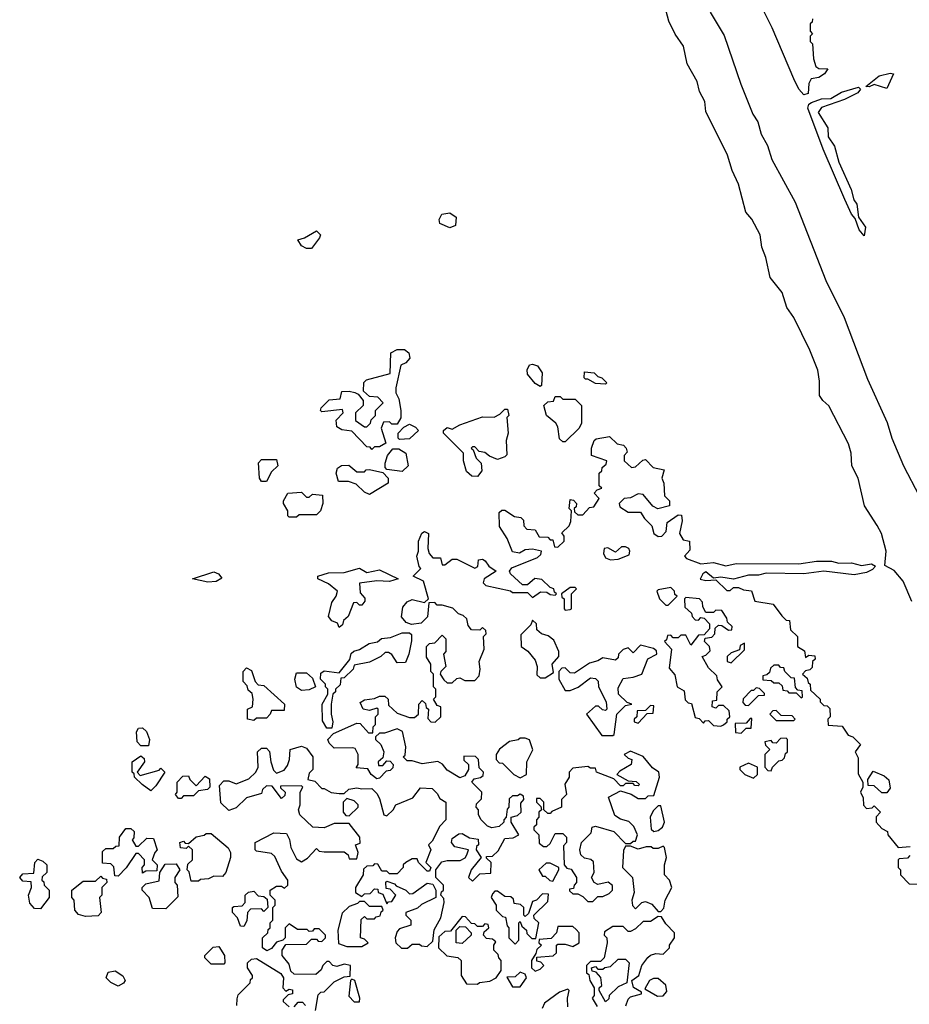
# Model space of a CAD drawing. Extents: x 2737958 to 2903317, y 894217 to 1030017.
# Tile 39 of 123: x 2772232 to 2775775, y 1015030 to 1018951. Entities that reach past the tile are written whole.
import ezdxf

# ---------------------------------------------------------------- set-up
doc = ezdxf.new("R2010")
doc.units = 0

msp = doc.modelspace()

# ---------------------------------------------------------------- linework, layer by layer
at = {"layer": '0CON05XD'}
for points in [[(2775784.6, 1016634.6), (2775750.8, 1016715), (2775715, 1016758), (2775677.4, 1016777.4), (2775682.5, 1016835), (2775664.6, 1016905), (2775647.1, 1016937.1), (2775596.4, 1017015), (2775571, 1017125), (2775545.5, 1017175), (2775543, 1017225), (2775532.4, 1017262.4), (2775455, 1017413.2), (2775430, 1017435), (2775417.9, 1017455), (2775417.8, 1017512.2), (2775410.4, 1017555), (2775379, 1017635), (2775315.8, 1017765.8), (2775287.9, 1017805), (2775268.9, 1017865), (2775220.9, 1017925), (2775203.7, 1018003.7), (2775187.7, 1018045), (2775180.5, 1018095), (2775147.3, 1018157.3), (2775123.4, 1018185), (2775095, 1018295.6), (2775070.1, 1018350.1), (2775051.4, 1018411.4), (2774965.2, 1018585), (2774960.8, 1018625), (2774939.5, 1018665), (2774929.8, 1018705), (2774890.6, 1018775), (2774875.6, 1018845.6), (2774843, 1018893), (2774818, 1018945), (2774793, 1019035)], [(2774981.7, 1018981.7), (2775038.1, 1018888.1), (2775103.6, 1018695), (2775152.4, 1018575), (2775171.7, 1018545), (2775185.3, 1018495), (2775209.9, 1018449.9), (2775227.5, 1018395), (2775321.1, 1018225), (2775442.7, 1017912.7), (2775515.9, 1017765), (2775609.1, 1017519.1), (2775687.2, 1017347.2), (2775705.5, 1017285), (2775752.1, 1017175), (2775814.5, 1017055)], [(2775390, 1018955), (2775388.3, 1018941.7), (2775380, 1018935), (2775380, 1018905), (2775390, 1018895), (2775380, 1018885), (2775380, 1018865), (2775390, 1018855), (2775393.8, 1018795), (2775403.3, 1018765), (2775415, 1018757.5), (2775450, 1018755), (2775437.5, 1018735), (2775415, 1018720.8), (2775384.2, 1018715.8), (2775375, 1018697.5), (2775372.1, 1018657.9), (2775355, 1018651.9), (2775335, 1018674.3), (2775315, 1018715.8), (2775229.2, 1018919.2), (2775195.4, 1018985)], [(2775685, 1018677.5), (2775635, 1018693.3), (2775615, 1018683.3), (2775602.5, 1018685), (2775655, 1018728.1), (2775698.8, 1018738.8), (2775712.5, 1018735), (2775685, 1018677.5)], [(2775595, 1018090), (2775575, 1018113.8), (2775559.5, 1018159.5), (2775545, 1018176.7), (2775518.6, 1018235), (2775431.5, 1018435), (2775370.6, 1018599.4), (2775374.7, 1018615.3), (2775385, 1018621.8), (2775425, 1018635.5), (2775462.9, 1018637.1), (2775505, 1018663.1), (2775573, 1018683), (2775580, 1018675), (2775570.5, 1018659.5), (2775517.1, 1018632.9), (2775425, 1018602), (2775411.9, 1018581.9), (2775451.2, 1018521.2), (2775451.4, 1018485), (2775477.1, 1018447.1), (2775494.4, 1018384.4), (2775543.8, 1018275), (2775554.2, 1018234.2), (2775566, 1018216), (2775572.5, 1018165), (2775600, 1018125), (2775595, 1018090)], [(2773945, 1018122.5), (2773905, 1018140), (2773902.5, 1018155), (2773913.9, 1018176.1), (2773945, 1018182.5), (2773970, 1018165), (2773968.3, 1018131.7), (2773945, 1018122.5)], [(2773395, 1018040), (2773375, 1018040), (2773355, 1018050), (2773340, 1018075), (2773367, 1018083), (2773415, 1018110), (2773430, 1018095), (2773427, 1018083), (2773395, 1018040)], [(2773635, 1017240), (2773628.3, 1017248.3), (2773615, 1017250), (2773555, 1017312.5), (2773515, 1017317.5), (2773495, 1017330), (2773493, 1017357), (2773520, 1017385), (2773518.3, 1017398.3), (2773435, 1017390), (2773430, 1017395), (2773432.5, 1017405), (2773465, 1017437.5), (2773508.3, 1017441.7), (2773515, 1017470), (2773545, 1017472.5), (2773567, 1017467), (2773580, 1017460), (2773600, 1017435), (2773600, 1017415), (2773570, 1017385), (2773570, 1017355), (2773605, 1017330), (2773615, 1017330), (2773630, 1017345), (2773631.7, 1017358.3), (2773650, 1017375), (2773650, 1017395), (2773680, 1017425), (2773658.3, 1017448.3), (2773625, 1017450), (2773601.7, 1017471.7), (2773603, 1017507), (2773613, 1017517), (2773708.3, 1017541.7), (2773710, 1017625), (2773735, 1017637.5), (2773765, 1017637.5), (2773782.5, 1017625), (2773786.4, 1017603.6), (2773770, 1017585), (2773750, 1017575), (2773730, 1017485), (2773730, 1017465), (2773741.7, 1017441.7), (2773750, 1017395), (2773750, 1017365), (2773735, 1017340), (2773715, 1017340), (2773705, 1017350), (2773681.7, 1017348.3), (2773672.5, 1017325), (2773690, 1017265), (2773665, 1017250), (2773645, 1017250), (2773635, 1017240)], [(2774305, 1017490), (2774285, 1017502.5), (2774255, 1017540), (2774253.6, 1017556.4), (2774263, 1017577), (2774275, 1017580), (2774295, 1017572.5), (2774312.5, 1017545), (2774310, 1017495), (2774305, 1017490)], [(2774565, 1017500), (2774525, 1017502.5), (2774495, 1017520), (2774485, 1017520), (2774480, 1017525), (2774481.7, 1017548.3), (2774520, 1017545), (2774535, 1017530), (2774550, 1017525), (2774570, 1017505), (2774565, 1017500)], [(2774405, 1017270), (2774395, 1017270), (2774381.7, 1017281.7), (2774375, 1017330), (2774367.5, 1017345), (2774330, 1017375), (2774320, 1017415), (2774335, 1017430), (2774358.3, 1017431.7), (2774365, 1017450), (2774385, 1017450), (2774395, 1017440), (2774445, 1017440), (2774470, 1017415), (2774470, 1017345), (2774460, 1017325), (2774405, 1017270)], [(2774055, 1017132.5), (2774033, 1017133), (2774011.7, 1017151.7), (2774000, 1017195), (2774000, 1017225), (2773920, 1017305), (2773920, 1017315), (2773935, 1017327.5), (2773955, 1017320), (2773985, 1017337.5), (2774075, 1017370), (2774121.7, 1017368.3), (2774145, 1017380), (2774165, 1017400), (2774175, 1017400), (2774180, 1017375), (2774172.5, 1017367.5), (2774177.5, 1017305), (2774170, 1017275), (2774171.7, 1017218.3), (2774165, 1017210), (2774135, 1017200), (2774103, 1017213), (2774085, 1017227.5), (2774061.7, 1017231.7), (2774045, 1017250), (2774035, 1017250), (2774030, 1017245), (2774038.3, 1017238.3), (2774050, 1017205), (2774070, 1017185), (2774072.5, 1017155), (2774055, 1017132.5)], [(2773745, 1017280), (2773740, 1017285), (2773740, 1017305), (2773761.7, 1017328.3), (2773785, 1017340), (2773808.3, 1017328.3), (2773820, 1017315), (2773785, 1017282.5), (2773745, 1017280)], [(2773280, 1015285), (2773255, 1015277.5), (2773235, 1015252.5), (2773217, 1015243), (2773200, 1015255), (2773200, 1015295), (2773220, 1015315), (2773221.7, 1015328.3), (2773230, 1015335), (2773230, 1015355), (2773240, 1015365), (2773240, 1015415), (2773250, 1015425), (2773250, 1015445), (2773230, 1015465), (2773230, 1015485), (2773255, 1015500), (2773275, 1015500), (2773287, 1015493), (2773300, 1015505), (2773300, 1015525), (2773275, 1015560), (2773248.3, 1015618.3), (2773235, 1015630), (2773175, 1015640), (2773170, 1015645), (2773170, 1015675), (2773245, 1015712.5), (2773295, 1015710), (2773307, 1015687), (2773312.5, 1015655), (2773335, 1015610), (2773355, 1015597.5), (2773378.3, 1015611.7), (2773415, 1015650), (2773425, 1015640), (2773445, 1015637.5), (2773525, 1015637.5), (2773540, 1015625), (2773545, 1015610), (2773575, 1015610), (2773580, 1015635), (2773570, 1015665), (2773588.3, 1015671.7), (2773587.5, 1015695), (2773545, 1015750), (2773485, 1015750), (2773445, 1015732.5), (2773400, 1015735), (2773347.5, 1015785), (2773342.5, 1015805), (2773350, 1015825), (2773350, 1015875), (2773360, 1015895), (2773355, 1015900), (2773271.7, 1015898.3), (2773271.7, 1015891.7), (2773290, 1015875), (2773288.3, 1015861.7), (2773275, 1015850), (2773238.3, 1015898.3), (2773215, 1015900), (2773200, 1015885), (2773195, 1015870), (2773135, 1015852.5), (2773095, 1015812.5), (2773065, 1015802.5), (2773033, 1015833), (2773028.3, 1015901.7), (2773045, 1015920), (2773065, 1015920), (2773095, 1015907.5), (2773145, 1015927.5), (2773172.5, 1015955), (2773182.5, 1015975), (2773180, 1016035), (2773195, 1016050), (2773215, 1016050), (2773227, 1016037), (2773232.5, 1015995), (2773243, 1015963), (2773255, 1015950), (2773285, 1015962.5), (2773298.3, 1015981.7), (2773307.5, 1016005), (2773310, 1016045), (2773355, 1016057.5), (2773375, 1016050), (2773400, 1016015), (2773400, 1015965), (2773385, 1015950), (2773380, 1015925), (2773408.3, 1015918.3), (2773435, 1015890), (2773445, 1015890), (2773473, 1015873), (2773505, 1015870), (2773525, 1015870), (2773543, 1015887), (2773575, 1015892.5), (2773595, 1015887.5), (2773635, 1015890), (2773655, 1015870), (2773665, 1015850), (2773682.5, 1015785), (2773695, 1015780), (2773720, 1015805), (2773730, 1015825), (2773798.3, 1015851.7), (2773828.3, 1015891.7), (2773875, 1015890), (2773895, 1015870), (2773905, 1015850), (2773930, 1015835), (2773930, 1015765), (2773905, 1015740), (2773875, 1015680), (2773860, 1015665), (2773870, 1015645), (2773850, 1015595), (2773870, 1015575), (2773865, 1015560), (2773855, 1015560), (2773820, 1015595), (2773815, 1015610), (2773795, 1015610), (2773770, 1015595), (2773760, 1015585), (2773760, 1015575), (2773735, 1015550), (2773705, 1015550), (2773695, 1015560), (2773675, 1015560), (2773658.3, 1015588.3), (2773645, 1015590), (2773638.3, 1015581.7), (2773615, 1015580), (2773601.7, 1015568.3), (2773600, 1015545), (2773570, 1015495), (2773570, 1015475), (2773595, 1015460), (2773605, 1015470), (2773628.3, 1015471.7), (2773645, 1015490), (2773658.3, 1015488.3), (2773660, 1015475), (2773678.3, 1015468.3), (2773695, 1015430), (2773701.7, 1015438.3), (2773715, 1015440), (2773730, 1015465), (2773708.3, 1015488.3), (2773691.7, 1015491.7), (2773690, 1015515), (2773695, 1015520), (2773725, 1015510), (2773731.7, 1015501.7), (2773770, 1015485), (2773785, 1015470), (2773798.3, 1015471.7), (2773855, 1015512.5), (2773878.3, 1015508.3), (2773890, 1015485), (2773890, 1015455), (2773833, 1015427), (2773817, 1015413), (2773770, 1015395), (2773770, 1015385), (2773790, 1015365), (2773790, 1015345), (2773745, 1015330), (2773735, 1015320), (2773727.5, 1015295), (2773730, 1015275), (2773753, 1015253), (2773777, 1015253), (2773795, 1015270), (2773825, 1015270), (2773833, 1015263), (2773855, 1015260), (2773878.3, 1015281.7), (2773883, 1015327), (2773910, 1015375), (2773922.5, 1015435), (2773921.7, 1015451.7), (2773910, 1015465), (2773911.7, 1015478.3), (2773920, 1015485), (2773920, 1015505), (2773890, 1015535), (2773890, 1015565), (2773913, 1015597), (2773935, 1015603.3), (2773987, 1015603), (2774006.7, 1015613.3), (2774012.5, 1015625), (2774020, 1015645), (2773965, 1015657.5), (2773952.5, 1015675), (2773955, 1015690), (2773981.7, 1015708.3), (2773995, 1015710), (2774023, 1015693), (2774058.3, 1015688.3), (2774060, 1015665), (2774051.7, 1015658.3), (2774050, 1015645), (2774070, 1015615), (2774030, 1015565), (2774020, 1015535), (2774035, 1015520), (2774065, 1015550), (2774108.3, 1015551.7), (2774110, 1015595), (2774091.7, 1015611.7), (2774091.7, 1015618.3), (2774115, 1015620), (2774138.3, 1015641.7), (2774165, 1015690), (2774197, 1015693), (2774220, 1015705), (2774190, 1015755), (2774190, 1015775), (2774215, 1015782.5), (2774230, 1015795), (2774228.3, 1015831.7), (2774240, 1015845), (2774238.3, 1015858.3), (2774225, 1015867.5), (2774215, 1015860), (2774195, 1015860), (2774181.7, 1015848.3), (2774180, 1015815), (2774173, 1015807), (2774170, 1015775), (2774160, 1015765), (2774160, 1015755), (2774141.7, 1015738.3), (2774113, 1015733), (2774095, 1015740), (2774070, 1015765), (2774060, 1015785), (2774060, 1015805), (2774050, 1015815), (2774051.7, 1015828.3), (2774071.7, 1015848.3), (2774072.5, 1015875), (2774032.5, 1015915), (2774041.7, 1015928.3), (2774067, 1015933), (2774078.3, 1015941.7), (2774080, 1015955), (2774061.7, 1015971.7), (2774060, 1016005), (2774047, 1016017), (2774001.7, 1016018.3), (2774001.7, 1016001.7), (2774020, 1015985), (2774020, 1015965), (2774005, 1015940), (2773985, 1015932.5), (2773935, 1015962.5), (2773916.4, 1015986.4), (2773897, 1015997), (2773835, 1015987.5), (2773795, 1016000), (2773775, 1016000), (2773760, 1016015), (2773767.5, 1016022.5), (2773770, 1016055), (2773757, 1016117), (2773735, 1016127.5), (2773685, 1016110), (2773665, 1016110), (2773650, 1016095), (2773650, 1016085), (2773670, 1016065), (2773682.5, 1016035), (2773678.3, 1016011.7), (2773660, 1015995), (2773661.7, 1015981.7), (2773678.3, 1015981.7), (2773695, 1016000), (2773708.3, 1015998.3), (2773720, 1015985), (2773718.3, 1015971.7), (2773708.3, 1015961.7), (2773691.7, 1015958.3), (2773665, 1015930), (2773655, 1015927.5), (2773632.5, 1015945), (2773618.3, 1015968.3), (2773571.7, 1015971.7), (2773580, 1015985), (2773580, 1016025), (2773568.3, 1016048.3), (2773558.3, 1016051.7), (2773485, 1016050), (2773465, 1016070), (2773460, 1016085), (2773481.7, 1016108.3), (2773575, 1016150), (2773588.3, 1016148.3), (2773621.7, 1016111.7), (2773638.3, 1016111.7), (2773640, 1016135), (2773650, 1016145), (2773650, 1016175), (2773660, 1016185), (2773660, 1016205), (2773655, 1016210), (2773625, 1016200), (2773600, 1016205), (2773588.3, 1016231.7), (2773605, 1016242.5), (2773645, 1016247.5), (2773665, 1016257.5), (2773687, 1016257), (2773700, 1016245), (2773701.7, 1016221.7), (2773735, 1016190), (2773785, 1016172.5), (2773805, 1016172.5), (2773820, 1016185), (2773822.5, 1016225), (2773835, 1016240), (2773848.3, 1016228.3), (2773851.7, 1016211.7), (2773860, 1016205), (2773858.3, 1016168.3), (2773870, 1016155), (2773887, 1016153), (2773910, 1016175), (2773910, 1016215), (2773895, 1016220), (2773880, 1016245), (2773890, 1016255), (2773890, 1016285), (2773880, 1016295), (2773880, 1016345), (2773870, 1016355), (2773870, 1016385), (2773852.5, 1016412.5), (2773852.5, 1016455), (2773865, 1016467.5), (2773885, 1016470), (2773915, 1016500), (2773930, 1016485), (2773930, 1016435), (2773920, 1016425), (2773930, 1016375), (2773910, 1016355), (2773907.5, 1016345), (2773921.7, 1016321.7), (2773935, 1016310), (2773955, 1016310), (2773973, 1016327), (2773985, 1016330), (2774005, 1016320), (2774045, 1016320), (2774061.7, 1016338.3), (2774066.7, 1016365), (2774062.5, 1016395), (2774082.5, 1016445), (2774080, 1016495), (2774090, 1016505), (2774088.3, 1016518.3), (2774075, 1016530), (2774065, 1016520), (2774031.7, 1016521.7), (2774018.3, 1016538.3), (2774012.5, 1016565), (2773998.3, 1016578.3), (2773980, 1016585), (2773957, 1016607), (2773915, 1016620), (2773895, 1016620), (2773885, 1016630), (2773861.7, 1016628.3), (2773857, 1016573), (2773831.7, 1016548.3), (2773793, 1016543), (2773771.2, 1016551.2), (2773753, 1016573), (2773758.3, 1016611.7), (2773775, 1016632.5), (2773795, 1016642.5), (2773845, 1016630), (2773860, 1016645), (2773840, 1016715), (2773800, 1016735), (2773830, 1016765), (2773823, 1016773), (2773813.3, 1016815), (2773820, 1016835), (2773820, 1016875), (2773833.6, 1016906.4), (2773845, 1016912.5), (2773860, 1016905), (2773857.5, 1016845), (2773862.5, 1016825), (2773878.3, 1016808.3), (2773908.3, 1016808.3), (2773915, 1016780), (2773925, 1016780), (2773955, 1016802.5), (2773973, 1016803), (2774045, 1016767.5), (2774057, 1016773), (2774060, 1016800), (2774075, 1016802.5), (2774086.4, 1016796.4), (2774100, 1016775), (2774130, 1016755), (2774082.5, 1016725), (2774078.3, 1016708.3), (2774088.3, 1016698.3), (2774187, 1016677), (2774195, 1016670), (2774255, 1016670), (2774275, 1016650), (2774307, 1016673), (2774331.7, 1016671.7), (2774345, 1016662.5), (2774365, 1016660), (2774370, 1016665), (2774361.7, 1016671.7), (2774360, 1016685), (2774345, 1016690), (2774311.7, 1016721.7), (2774283.6, 1016726.4), (2774255, 1016700), (2774235, 1016700), (2774186.7, 1016745), (2774182.5, 1016755), (2774191.7, 1016768.3), (2774295, 1016810), (2774308.3, 1016821.7), (2774310, 1016835), (2774275, 1016842.5), (2774245, 1016840), (2774223, 1016827), (2774195, 1016832.5), (2774173.3, 1016885), (2774143, 1016933), (2774141.7, 1016988.3), (2774152.5, 1016997.5), (2774165, 1016997.5), (2774203, 1016973), (2774228.3, 1016968.3), (2774238.3, 1016958.3), (2774240, 1016935), (2774251.7, 1016921.7), (2774285, 1016920), (2774301.7, 1016891.7), (2774335, 1016890), (2774345, 1016880), (2774355, 1016880), (2774361.7, 1016851.7), (2774375, 1016850), (2774400, 1016875), (2774400, 1016895), (2774391.7, 1016908.3), (2774420, 1016935), (2774427, 1016953), (2774430, 1016995), (2774420, 1017005), (2774425, 1017040), (2774438.3, 1017038.3), (2774450, 1017025), (2774448.3, 1017011.7), (2774440, 1017005), (2774441.7, 1016991.7), (2774455, 1016980), (2774475, 1016980), (2774501.7, 1017008.3), (2774518.3, 1017011.7), (2774540, 1017045), (2774520, 1017065), (2774531.7, 1017078.3), (2774550, 1017085), (2774540, 1017095), (2774540, 1017145), (2774550, 1017155), (2774551.7, 1017168.3), (2774568.3, 1017181.7), (2774570, 1017195), (2774510, 1017215), (2774510, 1017245), (2774520, 1017275), (2774528.3, 1017281.7), (2774581.7, 1017291.7), (2774611.7, 1017261.7), (2774636.4, 1017256.4), (2774647.5, 1017245), (2774651.7, 1017228.3)], [(2773755, 1017152.5), (2773695, 1017160), (2773688.3, 1017168.3), (2773687.5, 1017185), (2773697.5, 1017215), (2773718.3, 1017241.7), (2773741.7, 1017241.7), (2773770, 1017225), (2773780, 1017175), (2773755, 1017152.5)], [(2774651.7, 1017228.3), (2774640, 1017215), (2774640, 1017195), (2774668.3, 1017168.3), (2774685, 1017170), (2774713.6, 1017196.4), (2774725, 1017200), (2774755, 1017167.5), (2774798.3, 1017158.3), (2774790, 1017125), (2774797.5, 1017105), (2774800, 1017055), (2774820, 1017035), (2774820, 1017015), (2774773, 1017003), (2774753.6, 1017013.6), (2774715, 1017060), (2774695, 1017062.5), (2774665, 1017047.5), (2774640, 1017045), (2774620, 1017025), (2774621.7, 1017011.7), (2774655, 1016990), (2774705, 1016990), (2774720, 1016965), (2774750, 1016935), (2774757.5, 1016905), (2774775, 1016892.5), (2774790, 1016895), (2774807, 1016913), (2774810.7, 1016949.3), (2774855, 1016980), (2774868.3, 1016978.3), (2774870, 1016955), (2774860, 1016905), (2774875, 1016880), (2774900, 1016875), (2774901.7, 1016838.3), (2774880, 1016815), (2774887.5, 1016805), (2774945, 1016783.8), (2774995, 1016790), (2775045, 1016776), (2775085, 1016785.6), (2775335, 1016784), (2775405, 1016795.3), (2775465, 1016795.3), (2775495, 1016786.7), (2775545, 1016788.1), (2775585, 1016777.9), (2775625, 1016783.8), (2775640, 1016775), (2775628.6, 1016761.4), (2775605, 1016750), (2775555, 1016740.8), (2775434.7, 1016755.3), (2775355, 1016744.4), (2775205, 1016747.5), (2775175, 1016738.6), (2775135, 1016739.4), (2775075, 1016722.5), (2775025, 1016731.2), (2774995, 1016727.5), (2774965, 1016752.5), (2774953.3, 1016745), (2774942.5, 1016722.5), (2774965, 1016717.5), (2775005, 1016720), (2775048.3, 1016678.3), (2775061.7, 1016678.3), (2775075, 1016690), (2775095, 1016690), (2775115, 1016680), (2775147, 1016677), (2775160, 1016635), (2775233, 1016623), (2775267, 1016577), (2775285, 1016560), (2775298.3, 1016558.3), (2775301.7, 1016521.7), (2775330, 1016495), (2775330, 1016455), (2775358.3, 1016438.3), (2775361.7, 1016411.7), (2775375, 1016420), (2775398.3, 1016418.3), (2775400, 1016405), (2775390, 1016395), (2775388.3, 1016371.7), (2775378.3, 1016361.7), (2775361.7, 1016358.3), (2775350, 1016345), (2775368.3, 1016328.3), (2775371.7, 1016311.7), (2775380, 1016305), (2775381.7, 1016281.7), (2775420, 1016245), (2775420, 1016235), (2775435, 1016220), (2775448.3, 1016218.3), (2775458.3, 1016208.3), (2775460, 1016175), (2775450, 1016165), (2775451.7, 1016141.7), (2775508.3, 1016138.3), (2775531.7, 1016101.7), (2775550, 1016095), (2775580, 1016065), (2775560, 1016035), (2775571.7, 1016011.7), (2775571.7, 1015948.3), (2775590, 1015915), (2775590, 1015895), (2775580, 1015875), (2775591.7, 1015851.7), (2775593, 1015823), (2775605, 1015810), (2775627, 1015813), (2775635, 1015820), (2775660, 1015795), (2775643, 1015777), (2775642.5, 1015755), (2775665, 1015730), (2775688.3, 1015718.3), (2775690, 1015705), (2775730, 1015655), (2775778.3, 1015658.3)], [(2773215, 1017112.5), (2773195, 1017112.5), (2773187.5, 1017125), (2773183, 1017187), (2773195, 1017200), (2773255, 1017200), (2773260, 1017175), (2773235, 1017150), (2773215, 1017112.5)], [(2773625, 1017060), (2773605, 1017070), (2773571.7, 1017101.7), (2773541.7, 1017111.7), (2773501.7, 1017111.7), (2773492.5, 1017145), (2773497.5, 1017165), (2773513.6, 1017176.4), (2773543, 1017177), (2773575, 1017150), (2773605, 1017150), (2773611.7, 1017158.3), (2773625, 1017160), (2773678.3, 1017148.3), (2773700, 1017125), (2773700, 1017105), (2773625, 1017060)], [(2773335, 1016970), (2773305, 1016970), (2773300, 1016975), (2773300, 1016995), (2773282.5, 1017025), (2773282.5, 1017035), (2773300, 1017065), (2773355, 1017070), (2773375, 1017050), (2773385, 1017050), (2773398.3, 1017061.7), (2773438.3, 1017058.3), (2773440, 1017025), (2773430, 1016995), (2773415, 1016980), (2773345, 1016980), (2773335, 1016970)], [(2774585, 1016800), (2774615, 1016803.3), (2774659.3, 1016820.7), (2774662.5, 1016835), (2774657.5, 1016845), (2774645, 1016852.5), (2774628.3, 1016851.7), (2774605, 1016830), (2774575, 1016847.5), (2774560, 1016845), (2774557.5, 1016825), (2774565, 1016807.5), (2774585, 1016800)], [(2772981.2, 1016711.2), (2772920, 1016725), (2773005, 1016752), (2773024.1, 1016744.1), (2773037, 1016727), (2773015, 1016714.2), (2772981.2, 1016711.2)], [(2773505, 1016530), (2773498.3, 1016548.3), (2773475, 1016557.5), (2773462.5, 1016575), (2773475, 1016630), (2773492.5, 1016655), (2773497.5, 1016675), (2773462.5, 1016705), (2773420, 1016725), (2773420, 1016735), (2773462.3, 1016747.7), (2773525, 1016750), (2773585, 1016767.5), (2773615, 1016750), (2773665, 1016760), (2773740, 1016725), (2773705, 1016713.3), (2773655, 1016716.7), (2773585, 1016707.5), (2773588.3, 1016668.3), (2773607, 1016647), (2773607.5, 1016635), (2773595, 1016620), (2773585, 1016620), (2773575, 1016630), (2773561.7, 1016628.3), (2773540, 1016575), (2773521.7, 1016558.3), (2773518.3, 1016541.7), (2773505, 1016530)], [(2774405, 1016600), (2774425, 1016602.5), (2774430, 1016605), (2774430, 1016665), (2774450, 1016685), (2774445, 1016690), (2774425, 1016690), (2774390, 1016665), (2774391.7, 1016651.7), (2774400, 1016645), (2774400, 1016605), (2774405, 1016600)], [(2774815, 1016620), (2774850, 1016655), (2774841.7, 1016661.7), (2774840, 1016675), (2774825, 1016690), (2774775, 1016680), (2774770, 1016675), (2774780, 1016645), (2774805, 1016620), (2774815, 1016620)], [(2775025, 1016137.5), (2775035, 1016142.5), (2775050, 1016155), (2775050, 1016165), (2775060, 1016175), (2775058.3, 1016198.3), (2775035, 1016220), (2775015, 1016220), (2775005, 1016210), (2774990, 1016215), (2774991.7, 1016238.3), (2775008.3, 1016241.7), (2775010, 1016275), (2775030, 1016295), (2775011.7, 1016321.7), (2775008.3, 1016338.3), (2774975, 1016370), (2774950, 1016415), (2774965, 1016420), (2774981.7, 1016438.3), (2774980, 1016455), (2774960, 1016475), (2774961.7, 1016488.3), (2774988.3, 1016491.7), (2775000, 1016505), (2775001.7, 1016528.3), (2775015, 1016540), (2775028.3, 1016538.3), (2775055, 1016520), (2775068.3, 1016521.7), (2775070, 1016535), (2775051.7, 1016551.7), (2775048.3, 1016568.3), (2775028.3, 1016598.3), (2775005, 1016600), (2774995, 1016590), (2774965, 1016590), (2774952.5, 1016612.5), (2774951.7, 1016631.7), (2774940, 1016645), (2774885, 1016650), (2774880, 1016645), (2774881.7, 1016611.7), (2774908.3, 1016588.3), (2774910, 1016575), (2774921.7, 1016561.7), (2774935, 1016560), (2774945, 1016570), (2774958.3, 1016568.3), (2774980, 1016545), (2774980, 1016525), (2774958.3, 1016501.7), (2774935, 1016500), (2774905, 1016460), (2774885, 1016500), (2774865, 1016500), (2774855, 1016490), (2774835, 1016490), (2774825, 1016500), (2774811.7, 1016498.3), (2774808.3, 1016481.7), (2774800, 1016475), (2774827.5, 1016445), (2774818.3, 1016368.3), (2774841.7, 1016341.7), (2774850, 1016295), (2774878.3, 1016278.3), (2774883, 1016243), (2774895, 1016230), (2774908.3, 1016228.3), (2774921.7, 1016171.7), (2774938.3, 1016168.3), (2774955, 1016150), (2774961.7, 1016158.3), (2774975, 1016160), (2774995, 1016140), (2775025, 1016137.5)], [(2774325, 1016330), (2774358.3, 1016351.7), (2774352.5, 1016385), (2774380, 1016415), (2774380, 1016435), (2774360, 1016480), (2774337, 1016497), (2774310, 1016505), (2774291.7, 1016521.7), (2774290, 1016545), (2774275, 1016560), (2774268.3, 1016541.7), (2774228.3, 1016501.7), (2774230, 1016455), (2774256.4, 1016436.4), (2774285, 1016400), (2774292.5, 1016375), (2774291.7, 1016341.7), (2774305, 1016330), (2774325, 1016330)], [(2773475, 1016130), (2773455, 1016130), (2773438.3, 1016158.3), (2773437.5, 1016225), (2773460, 1016265), (2773460, 1016285), (2773450, 1016295), (2773450, 1016305), (2773430, 1016325), (2773431.7, 1016348.3), (2773445, 1016357.5), (2773505, 1016350), (2773547, 1016403), (2773553, 1016427), (2773563, 1016437), (2773585, 1016442.5), (2773623.6, 1016466.4), (2773657, 1016473), (2773673, 1016487), (2773709.3, 1016490.7), (2773755, 1016510), (2773785, 1016510), (2773792.5, 1016502.5), (2773793, 1016477), (2773782.5, 1016425), (2773768.3, 1016391.7), (2773735, 1016390), (2773715, 1016422.5), (2773701.7, 1016431.7), (2773688.3, 1016431.7), (2773670, 1016415), (2773625, 1016392.5), (2773565, 1016380), (2773560, 1016365), (2773525, 1016330), (2773511.7, 1016328.3), (2773508.3, 1016301.7), (2773490, 1016285), (2773490, 1016275), (2773480, 1016265), (2773472.5, 1016225), (2773472.5, 1016185), (2773480, 1016155), (2773475, 1016130)], [(2775065, 1016390), (2775118.3, 1016441.7), (2775118.3, 1016468.3), (2775101.7, 1016458.3), (2775098.3, 1016441.7), (2775065, 1016430), (2775050, 1016415), (2775050, 1016395), (2775065, 1016390)], [(2774595, 1016100), (2774600, 1016105), (2774610, 1016185), (2774645, 1016220), (2774670, 1016225), (2774651.7, 1016231.7), (2774617.5, 1016265), (2774615, 1016290), (2774635, 1016327.5), (2774675, 1016332.5), (2774710, 1016345), (2774733.6, 1016406.4), (2774770, 1016425), (2774768.3, 1016438.3), (2774757, 1016447), (2774705, 1016460), (2774675, 1016430), (2774655, 1016450), (2774635, 1016442.5), (2774617.5, 1016425), (2774615, 1016410), (2774605, 1016400), (2774555, 1016410), (2774535, 1016397.5), (2774501.7, 1016388.3), (2774441.7, 1016348.3), (2774425, 1016350), (2774405, 1016370), (2774391.7, 1016368.3), (2774380, 1016355), (2774380, 1016325), (2774405, 1016280), (2774425, 1016280), (2774457, 1016293), (2774505, 1016330), (2774525, 1016327.5), (2774536.4, 1016316.4), (2774537.5, 1016295), (2774567.5, 1016235), (2774570, 1016205), (2774565, 1016200), (2774553, 1016203), (2774537, 1016217), (2774525, 1016217.5), (2774490, 1016185), (2774550.7, 1016100.7), (2774595, 1016100)], [(2773165, 1016160), (2773140, 1016165), (2773140, 1016205), (2773160, 1016215), (2773162.5, 1016245), (2773158.3, 1016268.3), (2773141.7, 1016281.7), (2773138.3, 1016298.3), (2773122.5, 1016315), (2773122.5, 1016355), (2773135, 1016370), (2773155, 1016360), (2773170, 1016315), (2773181.7, 1016301.7), (2773205, 1016300), (2773287.5, 1016225), (2773285, 1016200), (2773235, 1016200), (2773230, 1016185), (2773215, 1016170), (2773175, 1016170), (2773165, 1016160)], [(2773355, 1016280), (2773335, 1016292.5), (2773327.5, 1016325), (2773335, 1016350), (2773375, 1016350), (2773398.3, 1016328.3), (2773410, 1016295), (2773385, 1016282.5), (2773355, 1016280)], [(2775345, 1016250), (2775350, 1016255), (2775348.3, 1016278.3), (2775331.7, 1016281.7), (2775321.7, 1016291.7), (2775318.3, 1016328.3), (2775305, 1016330), (2775280, 1016355), (2775275, 1016370), (2775261.7, 1016371.7), (2775255, 1016380), (2775235, 1016380), (2775221.7, 1016368.3), (2775218.3, 1016351.7), (2775208.3, 1016341.7), (2775191.7, 1016338.3), (2775191.7, 1016321.7), (2775225, 1016320), (2775235, 1016310), (2775255, 1016310), (2775268.3, 1016298.3), (2775271.7, 1016281.7), (2775288.3, 1016278.3), (2775295, 1016270), (2775325, 1016270), (2775345, 1016250)], [(2775135, 1016220), (2775175, 1016260), (2775198.3, 1016261.7), (2775198.3, 1016268.3), (2775178.3, 1016288.3), (2775165, 1016290), (2775155, 1016280), (2775145, 1016280), (2775113, 1016247), (2775111.7, 1016231.7), (2775121.7, 1016221.7), (2775135, 1016220)], [(2774695, 1016150), (2774731.7, 1016188.3), (2774755, 1016190), (2774758.3, 1016218.3), (2774745, 1016220), (2774725, 1016200), (2774691.7, 1016198.3), (2774690, 1016175), (2774680, 1016165), (2774680, 1016155), (2774695, 1016150)], [(2775315, 1016160), (2775320, 1016165), (2775308.3, 1016178.3), (2775265, 1016180), (2775245, 1016200), (2775231.7, 1016198.3), (2775220, 1016185), (2775245, 1016160), (2775315, 1016160)], [(2775105, 1016110), (2775125, 1016130), (2775145, 1016130), (2775148.3, 1016168.3), (2775141.7, 1016168.3), (2775125, 1016150), (2775081.7, 1016148.3), (2775083, 1016113), (2775105, 1016110)], [(2772745, 1016060), (2772715, 1016060), (2772700, 1016075), (2772697.5, 1016115), (2772705, 1016130), (2772721.7, 1016131.7), (2772737, 1016117), (2772750, 1016085), (2772745, 1016060)], [(2774225, 1015932.5), (2774250, 1015945), (2774252.5, 1015995), (2774276.1, 1016043.9), (2774263, 1016083), (2774245, 1016090), (2774225, 1016090), (2774217, 1016083), (2774183, 1016077), (2774143.6, 1016046.4), (2774130, 1016025), (2774130, 1016005), (2774141.7, 1015991.7), (2774155, 1015990), (2774200, 1015945), (2774225, 1015932.5)], [(2775225, 1015960), (2775230, 1015975), (2775255, 1016000), (2775268.3, 1016001.7), (2775278.3, 1016011.7), (2775281.7, 1016028.3), (2775290, 1016035), (2775290, 1016085), (2775285, 1016090), (2775261.7, 1016088.3), (2775245, 1016070), (2775231.7, 1016071.7), (2775225, 1016080), (2775200, 1016075), (2775201.7, 1016061.7), (2775220, 1016045), (2775200, 1016025), (2775200, 1015975), (2775211.7, 1015961.7), (2775225, 1015960)], [(2774515, 1015440), (2774535, 1015460), (2774555, 1015460), (2774579.3, 1015470.7), (2774592.5, 1015485), (2774593, 1015503), (2774576.1, 1015516.1), (2774535, 1015507.5), (2774520, 1015515), (2774510, 1015535), (2774520, 1015555), (2774517, 1015597), (2774507, 1015607), (2774481.7, 1015611.7), (2774467.5, 1015625), (2774462.5, 1015645), (2774470, 1015675), (2774507.5, 1015712.5), (2774512.5, 1015735), (2774525, 1015740), (2774598.3, 1015718.3), (2774645, 1015670), (2774665, 1015670), (2774675, 1015680), (2774685, 1015680), (2774692.5, 1015705), (2774678.3, 1015738.3), (2774658.3, 1015758.3), (2774625, 1015767.5), (2774602.3, 1015782.3), (2774577.5, 1015855), (2774625, 1015880), (2774667, 1015867), (2774695, 1015850), (2774725, 1015850), (2774735, 1015860), (2774758.3, 1015861.7), (2774780, 1015935), (2774777.5, 1015955), (2774752.3, 1015972.3), (2774715, 1016017.5), (2774665, 1016037.5), (2774640, 1016025), (2774655, 1016010), (2774670, 1016005), (2774667.5, 1015985), (2774621.7, 1015958.3), (2774610, 1015945), (2774655, 1015920), (2774687, 1015917), (2774700, 1015905), (2774695, 1015900), (2774681.7, 1015901.7), (2774675, 1015910), (2774645, 1015910), (2774635, 1015900), (2774625, 1015900), (2774598.3, 1015928.3), (2774530, 1015955), (2774525, 1015970), (2774505, 1015970), (2774495, 1015977.5), (2774435, 1015970), (2774420, 1015955), (2774420, 1015935), (2774403, 1015907), (2774410, 1015865), (2774390, 1015845), (2774390, 1015815), (2774351.7, 1015798.3), (2774345, 1015790), (2774335, 1015790), (2774320, 1015805), (2774320, 1015835), (2774305, 1015850), (2774290, 1015850), (2774290, 1015835), (2774308.3, 1015818.3), (2774310, 1015805), (2774300, 1015795), (2774300, 1015775), (2774290, 1015765), (2774290, 1015745), (2774280, 1015735), (2774280, 1015725), (2774300, 1015705), (2774301.7, 1015671.7), (2774318.3, 1015658.3), (2774331.7, 1015658.3), (2774345, 1015670), (2774365, 1015710), (2774395, 1015710), (2774410, 1015695), (2774410, 1015675), (2774398.3, 1015661.7), (2774400, 1015585), (2774411.7, 1015571.7), (2774428.3, 1015568.3), (2774450, 1015535), (2774450, 1015515), (2774440, 1015505), (2774438.3, 1015491.7), (2774421.7, 1015488.3), (2774421.7, 1015481.7), (2774435, 1015470), (2774455, 1015470), (2774475, 1015460), (2774495, 1015440), (2774515, 1015440)], [(2772755, 1015880), (2772720, 1015905), (2772690, 1015935), (2772688.3, 1015948.3), (2772680, 1015955), (2772680, 1015995), (2772715, 1016020), (2772728.3, 1016008.3), (2772730, 1015995), (2772700, 1015955), (2772711.7, 1015941.7), (2772787.5, 1015962.5), (2772795, 1015970), (2772810, 1015955), (2772775, 1015900), (2772755, 1015880)], [(2775155, 1015930), (2775170, 1015945), (2775170, 1015975), (2775135, 1015990), (2775100, 1015975), (2775100, 1015965), (2775120, 1015945), (2775155, 1015930)], [(2775685, 1015872.5), (2775665, 1015872.5), (2775635, 1015900), (2775611.7, 1015901.7), (2775610, 1015925), (2775631.7, 1015958.3), (2775675, 1015940), (2775693.6, 1015923.6), (2775699.3, 1015890.7), (2775685, 1015872.5)], [(2772875, 1015850), (2772865, 1015850), (2772852.5, 1015865), (2772860, 1015875), (2772860, 1015915), (2772881.7, 1015938.3), (2772905, 1015940), (2772910, 1015925), (2772935, 1015900), (2772971.7, 1015938.3), (2772988.3, 1015928.3), (2772990, 1015895), (2772980, 1015885), (2772945, 1015880), (2772925, 1015860), (2772885, 1015860), (2772875, 1015850)], [(2773545, 1015780), (2773580, 1015815), (2773580, 1015825), (2773565, 1015840), (2773535, 1015850), (2773520, 1015835), (2773520, 1015795), (2773531.7, 1015781.7), (2773545, 1015780)], [(2774758.3, 1015718.3), (2774775, 1015722.5), (2774792.5, 1015735), (2774800, 1015755), (2774785, 1015820), (2774775, 1015820), (2774755, 1015800), (2774742.5, 1015775), (2774747.5, 1015727.5), (2774758.3, 1015718.3)], [(2772625, 1015540), (2772611.7, 1015541.7), (2772607, 1015577), (2772595, 1015590), (2772561.7, 1015591.7), (2772561.7, 1015638.3), (2772575, 1015650), (2772605, 1015650), (2772615, 1015660), (2772628.3, 1015661.7), (2772630, 1015695), (2772655, 1015730), (2772675, 1015730), (2772688.3, 1015718.3), (2772687, 1015693), (2772680, 1015685), (2772695, 1015660), (2772705, 1015660), (2772738.3, 1015691.7), (2772765, 1015690), (2772780, 1015645), (2772770, 1015635), (2772760, 1015605), (2772780, 1015585), (2772778.3, 1015561.7), (2772735, 1015560), (2772721.7, 1015551.7), (2772720, 1015575), (2772730, 1015585), (2772730, 1015605), (2772705, 1015630), (2772695, 1015630), (2772656.7, 1015573.3), (2772625, 1015540)], [(2772945, 1015520), (2772915, 1015520), (2772907, 1015557), (2772900, 1015565), (2772901.7, 1015588.3), (2772920, 1015605), (2772920, 1015645), (2772905, 1015660), (2772895, 1015650), (2772873, 1015653), (2772870, 1015675), (2772885, 1015680), (2772891.7, 1015671.7), (2772905, 1015670), (2772935, 1015697.5), (2772967, 1015703), (2772975, 1015710), (2772995, 1015710), (2773063, 1015653), (2773072.5, 1015635), (2773072.5, 1015615), (2773053.3, 1015555), (2773040.7, 1015539.3), (2773005, 1015540), (2772985, 1015530), (2772953, 1015527), (2772945, 1015520)], [(2774785, 1015400), (2774797, 1015413), (2774802.5, 1015445), (2774830, 1015495), (2774820, 1015525), (2774800, 1015545), (2774800, 1015585), (2774807.5, 1015615), (2774800, 1015655), (2774795, 1015660), (2774775, 1015650), (2774755, 1015650), (2774747, 1015657), (2774727, 1015657), (2774695, 1015647.5), (2774665, 1015660), (2774645, 1015660), (2774637, 1015643), (2774633.3, 1015575), (2774672.5, 1015535), (2774680, 1015475), (2774670, 1015445), (2774673, 1015423), (2774685, 1015410), (2774710, 1015435), (2774725, 1015440), (2774749.3, 1015429.3), (2774775, 1015400), (2774785, 1015400)], [(2772315, 1015410), (2772291.7, 1015411.7), (2772273, 1015433), (2772267.5, 1015465), (2772280, 1015495), (2772278.3, 1015518.3), (2772245, 1015520), (2772232.5, 1015535), (2772245, 1015550), (2772288.3, 1015551.7), (2772292.5, 1015595), (2772305, 1015607.5), (2772325, 1015600), (2772340, 1015585), (2772340, 1015555), (2772321.7, 1015538.3), (2772320, 1015525), (2772328.3, 1015518.3), (2772330, 1015505), (2772350, 1015485), (2772350, 1015455), (2772315, 1015410)], [(2775777.5, 1015622.5), (2775768.3, 1015611.7), (2775735, 1015610), (2775730, 1015605), (2775730, 1015575), (2775740, 1015565), (2775740, 1015545), (2775775, 1015510), (2775818.3, 1015508.3)], [(2772815, 1015410), (2772761.7, 1015411.7), (2772747.5, 1015455), (2772720, 1015485), (2772720, 1015495), (2772735, 1015510), (2772788.3, 1015521.7), (2772790, 1015555), (2772811.7, 1015588.3), (2772855, 1015590), (2772870, 1015565), (2772850, 1015535), (2772850, 1015515), (2772860, 1015505), (2772861.7, 1015458.3), (2772815, 1015410)], [(2774355, 1015520), (2774380, 1015565), (2774380, 1015575), (2774345, 1015592.5), (2774328.3, 1015591.7), (2774300, 1015565), (2774315, 1015540), (2774325, 1015540), (2774343, 1015523), (2774355, 1015520)], [(2772495, 1015380), (2772467, 1015387), (2772452.5, 1015405), (2772450, 1015445), (2772440, 1015455), (2772440, 1015485), (2772485, 1015520), (2772535, 1015520), (2772555, 1015540), (2772561.7, 1015531.7), (2772578.3, 1015528.3), (2772580, 1015515), (2772560, 1015495), (2772560, 1015465), (2772550, 1015455), (2772557.5, 1015395), (2772545, 1015382.5), (2772495, 1015380)], [(2773125, 1015340), (2773111.7, 1015341.7), (2773100, 1015375), (2773080, 1015395), (2773080, 1015415), (2773085, 1015420), (2773118.3, 1015421.7), (2773130, 1015435), (2773130, 1015465), (2773143, 1015477), (2773165, 1015480), (2773181.7, 1015461.7), (2773205, 1015460), (2773218.3, 1015448.3), (2773220, 1015415), (2773205, 1015400), (2773195, 1015410), (2773151.7, 1015408.3), (2773140, 1015395), (2773137, 1015363), (2773125, 1015340)], [(2774205, 1015270), (2774220, 1015285), (2774220, 1015355), (2774225, 1015360), (2774231.7, 1015341.7), (2774250, 1015325), (2774251.7, 1015311.7), (2774271.7, 1015291.7), (2774288.3, 1015291.7), (2774300, 1015355), (2774281.7, 1015371.7), (2774280, 1015385), (2774335, 1015440), (2774338.3, 1015468.3), (2774315, 1015470), (2774290, 1015445), (2774275, 1015440), (2774258.3, 1015391.7), (2774245, 1015380), (2774240, 1015385), (2774240, 1015415), (2774227, 1015427), (2774201.7, 1015431.7), (2774198.3, 1015448.3), (2774188.3, 1015458.3), (2774165, 1015460), (2774135, 1015480), (2774125, 1015480), (2774115, 1015470), (2774110, 1015455), (2774130, 1015425), (2774130, 1015405), (2774155, 1015380), (2774166.7, 1015376.7), (2774173, 1015343), (2774180, 1015335), (2774180, 1015295), (2774205, 1015270)], [(2773595, 1015260), (2773620, 1015275), (2773605, 1015290), (2773590, 1015295), (2773591.7, 1015368.3), (2773605, 1015380), (2773615, 1015370), (2773645, 1015370), (2773651.7, 1015378.3), (2773668.3, 1015381.7), (2773671.7, 1015398.3), (2773680, 1015405), (2773675, 1015420), (2773625, 1015420), (2773605, 1015440), (2773585, 1015440), (2773578.3, 1015431.7), (2773545, 1015420), (2773517, 1015393), (2773500, 1015325), (2773501.7, 1015271.7), (2773535, 1015260), (2773595, 1015260)], [(2774055, 1015110), (2774063, 1015117), (2774105, 1015122.5), (2774130, 1015135), (2774150, 1015165), (2774150, 1015205), (2774140, 1015215), (2774138.3, 1015228.3), (2774120, 1015245), (2774120, 1015265), (2774128.3, 1015278.3), (2774115, 1015290), (2774091.7, 1015291.7), (2774080, 1015305), (2774081.7, 1015318.3), (2774100, 1015335), (2774098.3, 1015348.3), (2774085, 1015350), (2774075, 1015340), (2774055, 1015340), (2774045, 1015350), (2774031.7, 1015351.7), (2774008.3, 1015378.3), (2773995, 1015380), (2773948.3, 1015321.7), (2773925, 1015320), (2773901.7, 1015298.3), (2773900, 1015255), (2773933, 1015223), (2773977, 1015217), (2773990, 1015205), (2773990, 1015145), (2774011.7, 1015111.7), (2774055, 1015110)], [(2774646.4, 1015023.6), (2774655, 1015050), (2774665, 1015060), (2774708.3, 1015071.7), (2774708.3, 1015078.3), (2774677, 1015097), (2774670, 1015125), (2774697.5, 1015145), (2774710, 1015185), (2774733.6, 1015216.4), (2774743.8, 1015226.2), (2774765, 1015232.5), (2774795, 1015230), (2774820, 1015255), (2774820, 1015265), (2774840, 1015295), (2774840, 1015315), (2774805, 1015350), (2774788.3, 1015378.3), (2774775, 1015380), (2774745, 1015360), (2774715, 1015360), (2774685, 1015330), (2774665, 1015320), (2774655, 1015320), (2774635, 1015340), (2774595, 1015340), (2774561.7, 1015318.3), (2774560, 1015305), (2774570, 1015295), (2774572.5, 1015275), (2774560, 1015215), (2774545, 1015200), (2774505, 1015200), (2774490, 1015185), (2774490, 1015155), (2774498.3, 1015148.3), (2774502.5, 1015125), (2774520, 1015095), (2774520, 1015065), (2774512.5, 1015055), (2774531.7, 1015021.7)], [(2773410, 1015005), (2773421.7, 1015068.3), (2773431.7, 1015078.3), (2773445, 1015080), (2773485, 1015120), (2773525, 1015140), (2773548.3, 1015141.7), (2773550, 1015185), (2773525, 1015190), (2773495, 1015180), (2773480, 1015185), (2773465, 1015200), (2773455, 1015200), (2773440, 1015185), (2773433, 1015167), (2773411.7, 1015148.3), (2773325, 1015150), (2773311.7, 1015161.7), (2773305, 1015190), (2773277.5, 1015225), (2773277.5, 1015245), (2773291.7, 1015268.3), (2773375, 1015270), (2773395, 1015290), (2773415, 1015290), (2773421.7, 1015281.7), (2773435, 1015280), (2773450, 1015295), (2773450, 1015305), (2773425, 1015330), (2773405, 1015330), (2773398.3, 1015321.7), (2773385, 1015320), (2773377.5, 1015327.5), (2773338.3, 1015328.3), (2773305, 1015350), (2773290, 1015335), (2773290, 1015295), (2773280, 1015285)], [(2773995, 1015272.5), (2773970, 1015275), (2773970, 1015325), (2773985, 1015340), (2774008.3, 1015338.3), (2774030, 1015315), (2774030, 1015305), (2773995, 1015272.5)], [(2774285, 1015162.5), (2774305, 1015170), (2774320, 1015185), (2774308.3, 1015198.3), (2774291.7, 1015201.7), (2774291.7, 1015218.3), (2774357, 1015223), (2774370, 1015235), (2774370, 1015265), (2774375, 1015270), (2774405, 1015270), (2774435, 1015260), (2774460, 1015275), (2774460, 1015315), (2774448.3, 1015328.3), (2774435, 1015340), (2774375, 1015340), (2774370, 1015315), (2774348.3, 1015291.7), (2774301.7, 1015288.3), (2774300, 1015275), (2774310, 1015265), (2774291.7, 1015248.3), (2774288.3, 1015231.7), (2774270, 1015205), (2774270, 1015175), (2774285, 1015162.5)], [(2773045, 1015190), (2772995, 1015190), (2772970, 1015215), (2772970, 1015225), (2773003, 1015257), (2773025, 1015260), (2773047.5, 1015225), (2773050, 1015195), (2773045, 1015190)], [(2773097.5, 1015025), (2773098.3, 1015051.7), (2773102.5, 1015067.5), (2773150, 1015115), (2773151.7, 1015128.3), (2773160, 1015135), (2773160, 1015145), (2773140, 1015175), (2773140, 1015195), (2773155, 1015210), (2773175, 1015212.5), (2773273, 1015153), (2773282.5, 1015135), (2773280, 1015095), (2773291.7, 1015081.7), (2773305, 1015090), (2773318.3, 1015088.3), (2773318.3, 1015071.7), (2773301.7, 1015068.3), (2773281.7, 1015048.3), (2773281.7, 1015041.7), (2773305, 1015020)], [(2774565, 1015040), (2774540, 1015085), (2774540, 1015095), (2774550, 1015105), (2774547, 1015137), (2774528.3, 1015158.3), (2774511.7, 1015161.7), (2774510, 1015175), (2774525, 1015180), (2774535, 1015170), (2774555, 1015170), (2774563, 1015177), (2774585, 1015180), (2774615, 1015210), (2774645, 1015210), (2774660, 1015195), (2774650, 1015115), (2774615, 1015100), (2774580, 1015065), (2774578.3, 1015051.7), (2774565, 1015040)], [(2772625, 1015102.5), (2772595, 1015117.5), (2772577.5, 1015135), (2772585, 1015157.5), (2772613, 1015163), (2772643, 1015143), (2772652.5, 1015125), (2772646.4, 1015113.6), (2772625, 1015102.5)], [(2774225, 1015100), (2774250, 1015135), (2774245, 1015150), (2774225, 1015157.5), (2774205, 1015140), (2774171.7, 1015138.3), (2774195, 1015100), (2774225, 1015100)], [(2773585, 1015040), (2773587.5, 1015055), (2773567.5, 1015125), (2773555, 1015130), (2773550, 1015125), (2773542.5, 1015062.5), (2773565, 1015040), (2773585, 1015040)], [(2774772.3, 1015062.3), (2774795, 1015063.8), (2774809.3, 1015080.7), (2774805.9, 1015105.9), (2774775, 1015132.5), (2774757, 1015133), (2774740, 1015125), (2774721.7, 1015091.7), (2774772.3, 1015062.3)], [(2774415, 1015020), (2774413.3, 1015055), (2774420, 1015085), (2774415, 1015090), (2774381.7, 1015078.3), (2774322.5, 1015035), (2774313, 1015013)], [(2773325, 1015020), (2773341.7, 1015038.3), (2773358.3, 1015038.3), (2773370, 1015025)]]:
    msp.add_lwpolyline(points, dxfattribs=at)

doc.saveas('drawing.dxf')
